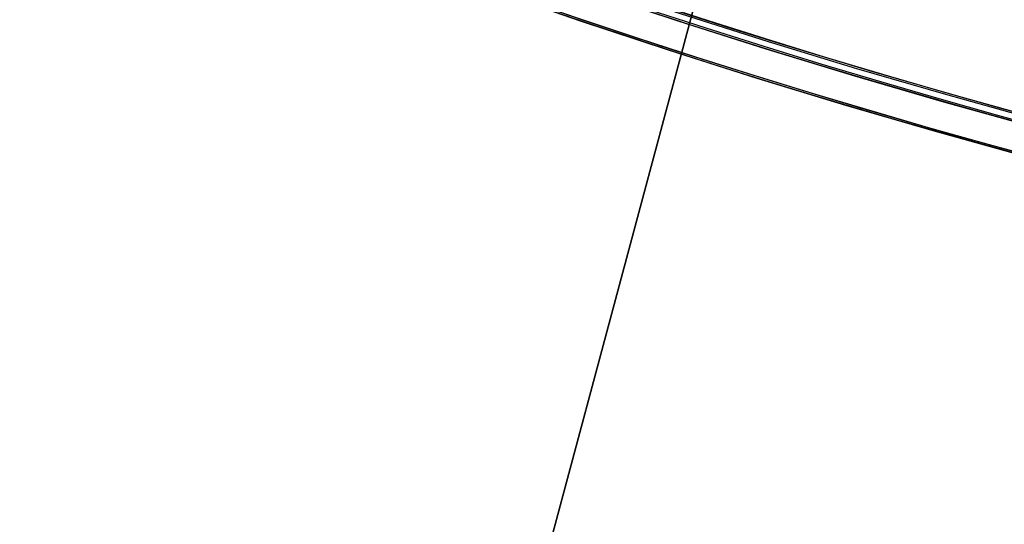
# Model space of a CAD drawing. Header units: millimetres. Extents: x -83 to 676, y -83 to 676.
# Tile 3 of 256: x 179 to 218, y -4 to 16. Entities that reach past the tile are written whole.
import ezdxf

# ---------------------------------------------------------------- set-up
doc = ezdxf.new("R2010")
doc.units = ezdxf.units.MM
doc.header["$MEASUREMENT"] = 0
doc.layers.add('IGES level 0', color=7, linetype='Continuous', true_color=0xff7878)

msp = doc.modelspace()

# ---------------------------------------------------------------- linework, layer by layer
at = {"layer": 'IGES level 0', "color": 254, "true_color": 0xcad1ee}
for p, q in [((187.0245230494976, -54.11249257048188, 48.0000000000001), (209.9300085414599, 31.3719430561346, 48.0000000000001)), ((209.9300085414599, 31.3719430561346, 47.0000000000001), (187.0245230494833, -54.11249257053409, 47.0000000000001))]:
    msp.add_line(p, q, dxfattribs=at)
at = {"layer": 'IGES level 0', "color": 140, "true_color": 0x00ccff}
for p, q in [((209.9300085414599, 31.3719430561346, 48.0000000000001), (187.0245230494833, -54.11249257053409, 48.0000000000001)), ((209.9300085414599, 31.3719430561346, 47.0000000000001), (187.0245230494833, -54.11249257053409, 47.0000000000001))]:
    msp.add_line(p, q, dxfattribs=at)
at = {"layer": 'IGES level 0', "color": 153, "true_color": 0x5393cf}
for centre, radius in [((296.5, 296.5), 296.5), ((296.5, 296.5, -1.19999999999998), 296.5000000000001)]:
    msp.add_circle(centre, radius, dxfattribs=at)
at = {"layer": 'IGES level 0'}
for centre, radius in [((296.5, 296.5, 47), 296.5000000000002), ((296.5, 296.5), 296.5000000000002), ((296.5, 296.5, 47), 295.3000000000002), ((296.5, 296.5000000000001), 295.3000000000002)]:
    msp.add_circle(centre, radius, dxfattribs=at)
at = {"layer": 'IGES level 0', "color": 124, "true_color": 0x1aa180}
for centre in [(296.5, 296.5, 47.0000000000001), (296.5, 296.5000000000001, 45.8000000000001)]:
    msp.add_circle(centre, 294.9999999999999, dxfattribs=at)
at = {"layer": 'IGES level 0'}
for centre, radius, start, end in [((296.5, 296.5), 296.5000000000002, 225, 45), ((296.5, 296.5, 47), 296.5000000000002, 224.9999999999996, 45), ((296.5, 296.5, 23.5), 296.5000000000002, 225, 45), ((296.5, 296.5000000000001, 47), 295.3000000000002, 224.9999999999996, 44.99999999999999), ((296.5, 296.5000000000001), 295.3000000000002, 225, 44.99999999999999), ((296.5, 296.5, 23.5), 295.3000000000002, 225, 45.00000000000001)]:
    msp.add_arc(centre, radius, start, end, dxfattribs=at)
at = {"layer": 'IGES level 0', "color": 153, "true_color": 0x5393cf}
for centre, radius, start in [((296.5, 296.5, -1.19999999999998), 296.5, 164.9999999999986), ((296.5000000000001, 296.5000000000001), 296.5000000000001, 164.9999999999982), ((296.5000000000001, 296.5, -0.59999999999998), 296.5000000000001, 164.9999999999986)]:
    msp.add_arc(centre, radius, start, 344.9999999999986, dxfattribs=at)
at = {"layer": 'IGES level 0', "color": 124, "true_color": 0x1aa180}
for centre, start in [((296.5, 296.5, 45.8000000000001), 164.9999999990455), ((296.4999999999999, 296.5, 47.0000000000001), 164.9999999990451), ((296.5000000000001, 296.5, 46.4000000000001), 164.9999999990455)]:
    msp.add_arc(centre, 294.9999999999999, start, 344.9999999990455, dxfattribs=at)

doc.saveas('drawing.dxf')
